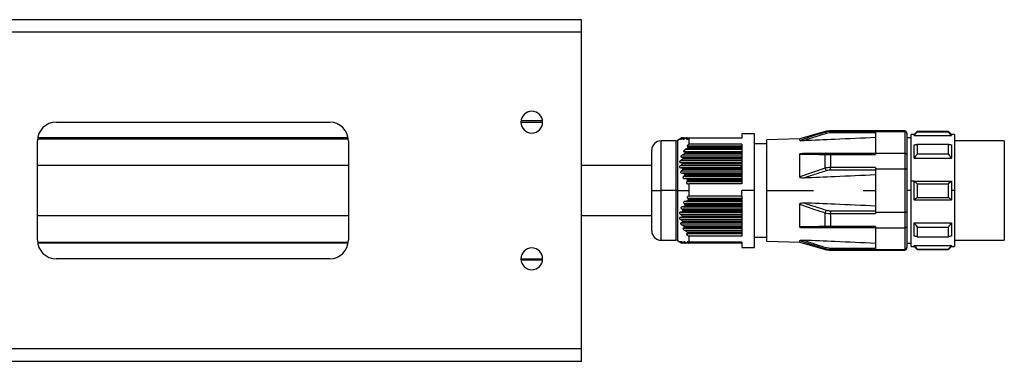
# Model space of a CAD drawing. Header units: millimetres. Extents: x -420 to 2052, y 443 to 882.
# Tile 6 of 12: x 505 to 663, y 443 to 498. Entities that reach past the tile are written whole.
import ezdxf

# ---------------------------------------------------------------- set-up
doc = ezdxf.new("R2010")
doc.units = ezdxf.units.MM

# ---------------------------------------------------------------- blocks, each defined once
blk = doc.blocks.new('Drawing View3')
at = {"color": 7, "linetype": 'Continuous', "lineweight": 25}
for p, q in [((337.5, 31.5), (-162.5, 31.5)), ((337.5, 29.5), (337.5, 31.5)), ((337.5, 29.5), (-162.5, 29.5)), ((337.5, -21.5), (337.5, 29.5)), ((253, 15), (297, 15)), ((327.75, 15), (331.25, 15)), ((331.24, 15.2), (327.76, 15.2)), ((365.3, 13.15), (363.3, 13.15)), ((363.3, 13.15), (363.3, 12.4)), ((365.3, 4), (365.3, 13.15)), ((376.7, 13.49), (372.6, 12.32)), ((376.7, 13.4), (376.7, 13.49)), ((389.5, 13.6), (377.52, 13.6)), ((377.52, 13.6), (377.52, 13.52)), ((377.52, 13.28), (377.52, 13.52)), ((384.8, 13.52), (377.52, 13.52)), ((384.8, 13.28), (377.52, 13.28)), ((384.8, 13.49), (384.8, 13.52)), ((384.8, 13.49), (389.5, 13.49)), ((384.8, 13.49), (384.8, 10.01)), ((389.5, 13.49), (389.5, 13.6)), ((389.5, 13.49), (389.5, 10.01)), ((389.8, 13.2), (389.8, 13.3)), ((389.8, 13.2), (389.8, 9.78)), ((391, 13), (390.5, 13)), ((390.5, 5.5), (390.5, 13)), ((391.5, 13.5), (391, 13)), ((391, 12.87), (397, 12.87)), ((396.5, 13.5), (391.5, 13.5)), ((391.5, 13.44), (396.5, 13.44)), ((397, 13), (396.5, 13.5)), ((396.5, 13.44), (396.5, 13.5)), ((397.5, 13), (397, 13)), ((397.5, 13), (397.5, 4)), ((250, -4), (250, 12)), ((250.02, 12.3), (299.98, 12.3)), ((299.96, 12.5), (250.04, 12.5)), ((300, 12), (300, -4)), ((352.67, 12), (350.3, 12)), ((350.3, 4), (350.3, 12)), ((352.67, 12), (352.67, 4)), ((353.66, 12.5), (352.92, 12.07)), ((352.92, 12.07), (352.92, 4)), ((353.46, 12.37), (353.49, 12.37)), ((353.6, 12.37), (353.72, 12.37)), ((353.67, 12.5), (353.73, 12.5)), ((353.76, 12.5), (354, 12.5)), ((353.94, 12.37), (354.15, 12.37)), ((354.06, 12.5), (354.46, 12.5)), ((354.47, 12.37), (354.75, 12.37)), ((354.54, 12.5), (363.3, 12.5)), ((363.3, 11.12), (354.6, 11.12)), ((354.8, 11.44), (354.8, 12.4)), ((363.3, 12.4), (354.8, 12.4)), ((363.3, 11.44), (354.8, 11.44)), ((363.3, 11.44), (363.3, 5.06)), ((367.3, 11.5), (365.3, 11.5)), ((372.6, 12.32), (367.3, 12.14)), ((367.3, 4), (367.3, 12.14)), ((372.6, 12.05), (372.6, 12.32)), ((390.5, 12.5), (389.8, 12.5)), ((391.5, 11.45), (396.5, 11.45)), ((405.5, 12), (397.5, 12)), ((405.5, 12), (405.5, -4)), ((348.8, 4), (348.8, 10.5)), ((353.79, 9.76), (363.3, 9.76)), ((363.3, 10.25), (354.03, 10.25)), ((354.09, 10.01), (363.3, 10.01)), ((363.3, 10.13), (354.14, 10.13)), ((354.25, 10.63), (363.3, 10.63)), ((354.58, 10.88), (363.3, 10.88)), ((363.3, 10.99), (354.66, 10.99)), ((372.6, 6.2), (372.6, 9.85)), ((376.7, 7.59), (376.7, 9.81)), ((377.52, 10.01), (377.52, 9.82)), ((377.52, 10.01), (384.8, 10.01)), ((377.52, 9.82), (384.8, 9.82)), ((377.52, 9.82), (377.52, 7.7)), ((384.8, 10.01), (384.8, 9.82)), ((384.8, 10.01), (389.5, 10.01)), ((389.5, 10.01), (389.5, 7.47)), ((389.8, 9.78), (389.8, 7.42)), ((391.5, 9.9), (396.5, 9.9)), ((353.46, 8.03), (363.3, 8.03)), ((363.3, 8.52), (353.47, 8.52)), ((353.52, 8.89), (363.3, 8.89)), ((363.3, 9.39), (353.65, 9.39)), ((363.3, 8.39), (353.67, 8.39)), ((353.67, 8.28), (363.3, 8.28)), ((353.78, 9.14), (363.3, 9.14)), ((363.3, 9.26), (353.81, 9.26)), ((391, 9.21), (397, 9.21)), ((363.3, 7.65), (353.49, 7.65)), ((353.6, 7.16), (363.3, 7.16)), ((363.3, 6.79), (353.72, 6.79)), ((363.3, 7.53), (353.74, 7.53)), ((353.76, 7.41), (363.3, 7.41)), ((363.3, 6.66), (354.01, 6.66)), ((354.06, 6.55), (363.3, 6.55)), ((363.3, 7.89), (363.16, 7.89)), ((363.16, 7.7), (363.16, 7.89)), ((363.16, 7.7), (363.3, 7.7)), ((376.7, 7.59), (372.6, 6.2)), ((384.8, 7.7), (377.52, 7.7)), ((377.52, 7.26), (377.52, 7.7)), ((384.8, 7.26), (377.52, 7.26)), ((384.8, 7.7), (384.8, 7.47)), ((384.8, 7.47), (384.8, 0.53)), ((384.8, 7.47), (389.5, 7.47)), ((389.5, 7.47), (389.5, 0.53)), ((389.8, 7.42), (389.8, 0.58)), ((353.94, 6.3), (363.3, 6.3)), ((363.3, 5.92), (354.15, 5.92)), ((363.3, 5.8), (354.47, 5.8)), ((354.47, 5.43), (363.3, 5.43)), ((354.54, 5.68), (363.3, 5.68)), ((354.76, 5.06), (354.8, 5.06)), ((354.8, 4), (354.8, 5.06)), ((363.3, 5.06), (354.8, 5.06)), ((390.5, -5), (390.5, 5.5)), ((391, 5.5), (390.5, 5.5)), ((391, 5.5), (397, 5.5)), ((391.5, 5.1), (396.5, 5.1)), ((348.8, -2.5), (348.8, 4)), ((348.8, 4), (350.3, 4)), ((352.67, 4), (350.3, 4)), ((350.3, -4), (350.3, 4)), ((352.67, 4), (352.92, 4)), ((352.67, 4), (352.67, -4)), ((352.92, 4), (354.8, 4)), ((352.92, 4), (352.92, -4.07)), ((354.8, 3.11), (354.8, 4)), ((365.3, 4), (363.3, 4)), ((363.3, 3.11), (363.3, 4)), ((365.3, -5.15), (365.3, 4)), ((367.3, -4.14), (367.3, 4)), ((367.3, 4), (374.8, 4)), ((382.8, 4), (384.8, 4)), ((390.5, 4), (389.8, 4)), ((397.5, 4), (397, 4)), ((397.5, 4), (397.5, -5)), ((363.3, 1.88), (354.03, 1.88)), ((363.3, 1.63), (354.14, 1.63)), ((354.25, 2.25), (363.3, 2.25)), ((354.58, 2.38), (363.3, 2.38)), ((363.3, 2.74), (354.6, 2.74)), ((363.3, 2.49), (354.66, 2.49)), ((363.3, 3.11), (354.8, 3.11)), ((363.3, 3.11), (363.3, -3.34)), ((372.6, -1.85), (372.6, 1.8)), ((391, 2.5), (397, 2.5)), ((391.5, 2.9), (396.5, 2.9)), ((363.3, 0.14), (353.47, 0.14)), ((353.52, 0.52), (363.3, 0.52)), ((363.3, 1.01), (353.65, 1.01)), ((353.78, 0.64), (363.3, 0.64)), ((353.79, 1.39), (363.3, 1.39)), ((363.3, 0.76), (353.81, 0.76)), ((354.09, 1.51), (363.3, 1.51)), ((376.7, -1.81), (376.7, 0.41)), ((377.52, 0.74), (377.52, 0.3)), ((377.52, 0.74), (384.8, 0.74)), ((377.52, 0.3), (384.8, 0.3)), ((377.52, 0.3), (377.52, -1.82)), ((384.8, 0.53), (389.5, 0.53)), ((384.8, 0.53), (384.8, 0.3)), ((389.5, 0.53), (389.5, -2.01)), ((389.8, 0.58), (389.8, -1.78)), ((353.46, -0.35), (363.3, -0.35)), ((363.3, -0.72), (353.49, -0.72)), ((353.6, -1.21), (363.3, -1.21)), ((363.3, -0.11), (353.67, -0.11)), ((353.67, -0.22), (363.3, -0.22)), ((363.3, -0.97), (353.74, -0.97)), ((353.76, -1.09), (363.3, -1.09)), ((391, -1.21), (397, -1.21)), ((363.3, -1.59), (353.72, -1.59)), ((353.94, -2.08), (363.3, -2.08)), ((363.3, -1.84), (354.01, -1.84)), ((354.06, -1.95), (363.3, -1.95)), ((363.3, -2.45), (354.15, -2.45)), ((363.3, -2.7), (354.47, -2.7)), ((354.47, -2.94), (363.3, -2.94)), ((354.54, -2.82), (363.3, -2.82)), ((384.8, -1.82), (377.52, -1.82)), ((377.52, -2.01), (377.52, -1.82)), ((384.8, -2.01), (377.52, -2.01)), ((384.8, -1.82), (384.8, -2.01)), ((384.8, -2.01), (389.5, -2.01)), ((384.8, -2.01), (384.8, -5.49)), ((389.5, -2.01), (389.5, -5.49)), ((389.8, -1.78), (389.8, -5.2)), ((391.5, -1.9), (396.5, -1.9)), ((250.02, -4.3), (299.98, -4.3)), ((299.96, -4.5), (250.04, -4.5)), ((350.3, -4), (352.67, -4)), ((352.92, -4.07), (353.66, -4.5)), ((353.52, -4.38), (353.47, -4.38)), ((353.79, -4.38), (353.65, -4.38)), ((353.67, -4.5), (353.66, -4.5)), ((353.77, -4.5), (353.67, -4.5)), ((354.08, -4.5), (353.81, -4.5)), ((354.25, -4.38), (354.03, -4.38)), ((354.58, -4.5), (354.14, -4.5)), ((363.3, -4.38), (354.6, -4.38)), ((363.3, -4.5), (354.66, -4.5)), ((354.8, -4.33), (354.8, -3.34)), ((363.3, -3.34), (354.8, -3.34)), ((363.3, -4.33), (354.8, -4.33)), ((363.3, -4.33), (363.3, -5.15)), ((365.3, -3.5), (367.3, -3.5)), ((367.3, -4.14), (372.6, -4.32)), ((372.6, -4.32), (372.6, -4.05)), ((372.6, -4.05), (376.7, -5.4)), ((372.6, -4.32), (376.7, -5.49)), ((389.8, -4.5), (390.5, -4.5)), ((391.5, -3.45), (396.5, -3.45)), ((397.5, -4), (405.5, -4)), ((363.3, -5.15), (365.3, -5.15)), ((376.7, -5.49), (376.7, -5.4)), ((377.52, -5.28), (384.8, -5.28)), ((377.52, -5.28), (377.52, -5.52)), ((377.52, -5.52), (384.8, -5.52)), ((377.52, -5.52), (377.52, -5.6)), ((377.52, -5.6), (389.5, -5.6)), ((384.8, -5.49), (389.5, -5.49)), ((384.8, -5.52), (384.8, -5.49)), ((389.5, -5.6), (389.5, -5.49)), ((389.8, -5.3), (389.8, -5.2)), ((390.5, -5), (391, -5)), ((391, -4.87), (397, -4.87)), ((391, -5), (391.5, -5.5)), ((391.5, -5.44), (396.5, -5.44)), ((391.5, -5.44), (391.5, -5.5)), ((391.5, -5.5), (396.5, -5.5)), ((396.5, -5.5), (397, -5)), ((397, -5), (397.5, -5)), ((297, -7), (253, -7)), ((327.75, -7), (331.25, -7)), ((331.24, -7.2), (327.76, -7.2)), ((337.5, -21.5), (-162.5, -21.5)), ((337.5, -23.5), (337.5, -21.5)), ((337.5, -23.5), (-162.5, -23.5))]:
    blk.add_line(p, q, dxfattribs=at)
at = {"color": 7, "linetype": 'Continuous', "lineweight": 25, "flags": 128}
for points in [[(391, 12.87), (391, 12.93), (391, 12.97), (391, 12.99), (391, 13)], [(391.5, 13.5), (391.5, 13.5), (391.5, 13.48), (391.5, 13.46), (391.5, 13.44)], [(397, 13), (397, 12.99), (397, 12.97), (397, 12.93), (397, 12.87)], [(391, 9.21), (391, 9.52), (391, 9.81), (391, 10.09), (391, 10.36), (391, 10.62), (391, 10.87), (391, 11.11), (391, 11.34)], [(391.5, 11.45), (391.5, 11.28), (391.5, 11.1), (391.5, 10.91), (391.5, 10.72), (391.5, 10.52), (391.5, 10.32), (391.5, 10.11), (391.5, 9.9)], [(396.5, 9.9), (396.5, 10.11), (396.5, 10.32), (396.5, 10.52), (396.5, 10.72), (396.5, 10.91), (396.5, 11.1), (396.5, 11.28), (396.5, 11.45)], [(397, 11.34), (397, 11.11), (397, 10.87), (397, 10.62), (397, 10.36), (397, 10.09), (397, 9.81), (397, 9.52), (397, 9.21)], [(376.84, 10.01), (376.82, 10.01), (376.8, 10), (376.78, 9.98), (376.76, 9.96), (376.74, 9.93), (376.73, 9.9), (376.71, 9.85), (376.7, 9.81)], [(391, 2.5), (391, 2.87), (391, 3.25), (391, 3.62), (391, 4), (391, 4.38), (391, 4.75), (391, 5.13), (391, 5.5)], [(391.5, 5.1), (391.5, 4.83), (391.5, 4.55), (391.5, 4.28), (391.5, 4), (391.5, 3.72), (391.5, 3.45), (391.5, 3.17), (391.5, 2.9)], [(396.5, 2.9), (396.5, 3.17), (396.5, 3.45), (396.5, 3.72), (396.5, 4), (396.5, 4.28), (396.5, 4.55), (396.5, 4.83), (396.5, 5.1)], [(397, 5.5), (397, 5.31), (397, 5.13), (397, 4.94), (397, 4.75), (397, 4.56), (397, 4.38), (397, 4.19), (397, 4)], [(397, 4), (397, 3.81), (397, 3.62), (397, 3.44), (397, 3.25), (397, 3.06), (397, 2.87), (397, 2.69), (397, 2.5)], [(391, -3.34), (391, -3.11), (391, -2.87), (391, -2.62), (391, -2.36), (391, -2.09), (391, -1.81), (391, -1.52), (391, -1.21)], [(397, -1.21), (397, -1.52), (397, -1.81), (397, -2.09), (397, -2.36), (397, -2.62), (397, -2.87), (397, -3.11), (397, -3.34)], [(376.84, -2.01), (376.82, -2.01), (376.8, -2), (376.78, -1.98), (376.76, -1.96), (376.74, -1.93), (376.73, -1.9), (376.71, -1.85), (376.7, -1.81)], [(391.5, -1.9), (391.5, -2.11), (391.5, -2.32), (391.5, -2.52), (391.5, -2.72), (391.5, -2.91), (391.5, -3.1), (391.5, -3.28), (391.5, -3.45)], [(396.5, -3.45), (396.5, -3.28), (396.5, -3.1), (396.5, -2.91), (396.5, -2.72), (396.5, -2.52), (396.5, -2.32), (396.5, -2.11), (396.5, -1.9)], [(391, -5), (391, -4.99), (391, -4.97), (391, -4.93), (391, -4.87)], [(396.5, -5.5), (396.5, -5.5), (396.5, -5.48), (396.5, -5.46), (396.5, -5.44)], [(397, -4.87), (397, -4.93), (397, -4.97), (397, -4.99), (397, -5)]]:
    blk.add_lwpolyline(points, dxfattribs=at)
at = {"color": 7, "linetype": 'Continuous', "lineweight": 25}
for centre, radius, start, end in [((329.5, 15), 1.75, 0, 180), ((253, 12), 3, 90, 180), ((297, 12), 3, 0, 90), ((329.5, 15), 1.75, 180, 0), ((377.52, 10.6), 3, 90, 105.8192), ((376.34, 13.03), 0.515, 16.1488, 45.8932), ((389.5, 13.3), 0.3, 0, 90), ((350.3, 10.5), 1.5, 90, 180), ((352.67, 12.5), 0.5, 270, 299.8989), ((379.41, 8.21), 2.78, 192.8319, 202.1858), ((379.41, -0.21), 2.78, 157.8142, 167.1681), ((350.3, -2.5), 1.5, 180, 270), ((253, -4), 3, 180, 270), ((297, -4), 3, 270, 0), ((352.67, -4.5), 0.5, 60.1011, 90), ((329.5, -7), 1.75, 0, 180), ((376.34, -5.03), 0.515, 314.1068, 343.8512), ((377.52, -2.6), 3, 254.1808, 270), ((389.5, -5.3), 0.3, 270, 360), ((329.5, -7), 1.75, 180, 0)]:
    blk.add_arc(centre, radius, start, end, dxfattribs=at)
for points, knots in [([(376.7, 13.4), (375.84, 13.13), (374.46, 12.69), (373.11, 12.23), (372.6, 12.05)], [0, 0, 0, 0, 0.624924, 1, 1, 1, 1]), ([(376.84, 13.17), (376.1, 12.94), (374.9, 12.57), (373.72, 12.17), (373.27, 12.02)], [0, 0, 0, 0, 0.617172, 1, 1, 1, 1]), ([(377.52, 13.52), (377.36, 13.52), (377.08, 13.5), (376.82, 13.43), (376.7, 13.4)], [0, 0, 0, 0, 0.564116, 1, 1, 1, 1]), ([(377.52, 13.28), (377.39, 13.27), (377.15, 13.26), (376.93, 13.2), (376.84, 13.17)], [0, 0, 0, 0, 0.56346, 1, 1, 1, 1]), ([(389.5, 13.49), (389.54, 13.48), (389.6, 13.48), (389.67, 13.44), (389.73, 13.39), (389.76, 13.34), (389.78, 13.3), (389.78, 13.29), (389.8, 13.26), (389.8, 13.23), (389.8, 13.2)], [0, 0, 0, 0, 0.245699, 0.374794, 0.507834, 0.752968, 0.755309, 0.77284, 0.820727, 1, 1, 1, 1]), ([(391.5, 13.44), (391.4, 13.33), (391.24, 13.14), (391.07, 12.96), (391, 12.87)], [0, 0, 0, 0, 0.56938, 1, 1, 1, 1]), ([(397, 12.87), (396.91, 12.98), (396.74, 13.17), (396.58, 13.35), (396.5, 13.44)], [0, 0, 0, 0, 0.550382, 1, 1, 1, 1]), ([(353.46, 12.37), (353.42, 12.36), (353.37, 12.32), (353.31, 12.29), (353.27, 12.27), (353.26, 12.26), (353.25, 12.25), (353.25, 12.25), (353.26, 12.25), (353.29, 12.27), (353.36, 12.3), (353.44, 12.34), (353.49, 12.37)], [0, 0, 0, 0, 0.162618, 0.28994, 0.355094, 0.407481, 0.459515, 0.511046, 0.554621, 0.603328, 0.720798, 1, 1, 1, 1]), ([(353.6, 12.37), (353.57, 12.36), (353.52, 12.33), (353.47, 12.29), (353.45, 12.27), (353.43, 12.26), (353.43, 12.25), (353.44, 12.25), (353.46, 12.25), (353.49, 12.26), (353.57, 12.3), (353.66, 12.34), (353.72, 12.37)], [0, 0, 0, 0, 0.14378, 0.257374, 0.312767, 0.363086, 0.41077, 0.458663, 0.511564, 0.567308, 0.692908, 1, 1, 1, 1]), ([(353.67, 12.5), (353.67, 12.5), (353.66, 12.5), (353.64, 12.48), (353.57, 12.44), (353.5, 12.4), (353.46, 12.37)], [0, 0, 0, 0, 0.146904, 0.308017, 0.489413, 1, 1, 1, 1]), ([(353.74, 12.5), (353.74, 12.5), (353.73, 12.5), (353.71, 12.49), (353.63, 12.45), (353.55, 12.41), (353.49, 12.37)], [0, 0, 0, 0, 0.095207, 0.195971, 0.430437, 1, 1, 1, 1]), ([(353.76, 12.5), (353.77, 12.5), (353.77, 12.5), (353.76, 12.49), (353.75, 12.48), (353.72, 12.46), (353.67, 12.42), (353.62, 12.39), (353.6, 12.37)], [0, 0, 0, 0, 0.101041, 0.203349, 0.311717, 0.430206, 0.68207, 1, 1, 1, 1]), ([(354.01, 12.5), (354, 12.5), (353.96, 12.49), (353.86, 12.45), (353.78, 12.4), (353.72, 12.37)], [0, 0, 0, 0, 0.2262576, 0.4938552, 1, 1, 1, 1]), ([(353.74, 12.5), (353.74, 12.5), (353.75, 12.5), (353.76, 12.5), (353.76, 12.5)], [0, 0, 0, 0, 0.558428, 1, 1, 1, 1]), ([(353.94, 12.37), (353.91, 12.36), (353.87, 12.32), (353.83, 12.29), (353.81, 12.27), (353.81, 12.26), (353.82, 12.25), (353.84, 12.25), (353.88, 12.26), (353.99, 12.3), (354.08, 12.34), (354.15, 12.37)], [0, 0, 0, 0, 0.139235, 0.245422, 0.294926, 0.342114, 0.389691, 0.440297, 0.547276, 0.682165, 1, 1, 1, 1]), ([(354.06, 12.5), (354.07, 12.5), (354.08, 12.5), (354.07, 12.48), (354.04, 12.45), (354, 12.42), (353.96, 12.39), (353.94, 12.37)], [0, 0, 0, 0, 0.166445, 0.328319, 0.502383, 0.735191, 1, 1, 1, 1]), ([(354.01, 12.5), (354.02, 12.5), (354.04, 12.5), (354.05, 12.5), (354.06, 12.5)], [0, 0, 0, 0, 0.558026, 1, 1, 1, 1]), ([(354.47, 12.5), (354.45, 12.5), (354.41, 12.49), (354.3, 12.45), (354.21, 12.4), (354.15, 12.37)], [0, 0, 0, 0, 0.230381, 0.498978, 1, 1, 1, 1]), ([(354.47, 12.37), (354.45, 12.36), (354.41, 12.33), (354.38, 12.3), (354.37, 12.28), (354.37, 12.26), (354.38, 12.25), (354.4, 12.25), (354.43, 12.25), (354.49, 12.26), (354.61, 12.31), (354.72, 12.36), (354.8, 12.4)], [0, 0, 0, 0, 0.124077, 0.173723, 0.222391, 0.265216, 0.309536, 0.357783, 0.411862, 0.522916, 0.665522, 1, 1, 1, 1]), ([(354.47, 12.5), (354.48, 12.5), (354.51, 12.5), (354.53, 12.5), (354.54, 12.5)], [0, 0, 0, 0, 0.557513, 1, 1, 1, 1]), ([(354.47, 12.37), (354.49, 12.39), (354.53, 12.42), (354.56, 12.46), (354.57, 12.48), (354.57, 12.49), (354.56, 12.5), (354.55, 12.5), (354.54, 12.5)], [0, 0, 0, 0, 0.291619, 0.533428, 0.64911, 0.760416, 0.875022, 1, 1, 1, 1]), ([(354.8, 11.44), (354.74, 11.41), (354.66, 11.36), (354.57, 11.28), (354.53, 11.23), (354.51, 11.2), (354.51, 11.18), (354.51, 11.16), (354.52, 11.14), (354.54, 11.12), (354.58, 11.12), (354.6, 11.12)], [0, 0, 0, 0, 0.317831, 0.45481, 0.570714, 0.626552, 0.67536, 0.723812, 0.777336, 0.876184, 1, 1, 1, 1]), ([(354.66, 10.99), (354.67, 11), (354.68, 11.02), (354.69, 11.05), (354.69, 11.07), (354.69, 11.09), (354.67, 11.1), (354.65, 11.11), (354.62, 11.12), (354.6, 11.12)], [0, 0, 0, 0, 0.126984, 0.242895, 0.354614, 0.469775, 0.586297, 0.710881, 1, 1, 1, 1]), ([(373.27, 12.02), (373.11, 12.01), (372.9, 12.01), (372.69, 12.02), (372.63, 12.03), (372.61, 12.04), (372.6, 12.04), (372.6, 12.05), (372.6, 12.05)], [0, 0, 0, 0, 0.61061, 0.822413, 0.871279, 0.915489, 0.957462, 1, 1, 1, 1]), ([(384.8, 12.51), (382.62, 12.42), (378.77, 12.26), (374.93, 12.09), (373.27, 12.02)], [0, 0, 0, 0, 0.568192, 1, 1, 1, 1]), ([(391, 11.34), (391.09, 11.36), (391.26, 11.39), (391.42, 11.43), (391.5, 11.45)], [0, 0, 0, 0, 0.5503816, 1, 1, 1, 1]), ([(396.5, 11.45), (396.6, 11.43), (396.76, 11.39), (396.93, 11.35), (397, 11.34)], [0, 0, 0, 0, 0.569381, 1, 1, 1, 1]), ([(353.79, 9.76), (353.73, 9.72), (353.64, 9.67), (353.54, 9.58), (353.51, 9.53), (353.49, 9.49), (353.49, 9.46), (353.5, 9.44), (353.53, 9.41), (353.57, 9.39), (353.62, 9.39), (353.65, 9.39)], [0, 0, 0, 0, 0.309571, 0.436579, 0.545813, 0.593785, 0.640981, 0.690214, 0.743978, 0.856754, 1, 1, 1, 1]), ([(354.09, 10.01), (354.07, 9.99), (354.04, 9.93), (353.93, 9.84), (353.85, 9.79), (353.79, 9.76)], [0, 0, 0, 0, 0.2270553, 0.4948543, 1, 1, 1, 1]), ([(354.25, 10.63), (354.19, 10.59), (354.09, 10.54), (353.99, 10.45), (353.94, 10.39), (353.92, 10.35), (353.91, 10.33), (353.91, 10.3), (353.93, 10.28), (353.97, 10.26), (354.01, 10.25), (354.03, 10.25)], [0, 0, 0, 0, 0.320598, 0.451502, 0.569608, 0.621553, 0.670236, 0.71852, 0.769336, 0.871321, 1, 1, 1, 1]), ([(354.14, 10.13), (354.15, 10.14), (354.15, 10.15), (354.16, 10.18), (354.15, 10.2), (354.14, 10.23), (354.1, 10.25), (354.05, 10.25), (354.03, 10.25)], [0, 0, 0, 0, 0.115465, 0.224046, 0.333104, 0.449912, 0.699437, 1, 1, 1, 1]), ([(354.14, 10.13), (354.13, 10.1), (354.11, 10.07), (354.09, 10.03), (354.09, 10.01)], [0, 0, 0, 0, 0.562317, 1, 1, 1, 1]), ([(354.58, 10.88), (354.56, 10.85), (354.52, 10.8), (354.41, 10.71), (354.31, 10.66), (354.25, 10.63)], [0, 0, 0, 0, 0.231212, 0.500004, 1, 1, 1, 1]), ([(354.66, 10.99), (354.65, 10.97), (354.62, 10.93), (354.59, 10.89), (354.58, 10.88)], [0, 0, 0, 0, 0.562421, 1, 1, 1, 1]), ([(372.6, 9.85), (372.6, 9.86), (372.6, 9.88), (372.61, 9.9), (372.63, 9.92), (372.69, 9.96), (372.91, 10.01), (373.12, 10.01), (373.27, 10.01)], [0, 0, 0, 0, 0.0433016, 0.0860942, 0.1313346, 0.181549, 0.3991577, 1, 1, 1, 1]), ([(372.6, 9.85), (373.28, 9.84), (374.64, 9.83), (376.02, 9.82), (376.7, 9.81)], [0, 0, 0, 0, 0.50307, 1, 1, 1, 1]), ([(373.27, 10.01), (373.88, 10.01), (375.06, 10.01), (376.25, 10.01), (376.84, 10.01)], [0, 0, 0, 0, 0.513938, 1, 1, 1, 1]), ([(376.7, 9.81), (376.85, 9.81), (377.11, 9.82), (377.39, 9.82), (377.52, 9.82)], [0, 0, 0, 0, 0.555274, 1, 1, 1, 1]), ([(376.84, 10.01), (376.96, 10.01), (377.18, 10.01), (377.41, 10.01), (377.52, 10.01)], [0, 0, 0, 0, 0.555879, 1, 1, 1, 1]), ([(389.5, 10.01), (389.54, 10.01), (389.63, 10), (389.73, 9.94), (389.79, 9.86), (389.8, 9.81), (389.8, 9.78)], [0, 0, 0, 0, 0.2798501, 0.559464, 0.7798847, 1, 1, 1, 1]), ([(391.5, 9.9), (391.4, 9.77), (391.24, 9.54), (391.07, 9.31), (391, 9.21)], [0, 0, 0, 0, 0.5693801, 1, 1, 1, 1]), ([(397, 9.21), (396.91, 9.34), (396.74, 9.57), (396.58, 9.79), (396.5, 9.9)], [0, 0, 0, 0, 0.550382, 1, 1, 1, 1]), ([(300, 8), (297.4, 8), (281.55, 8), (264.89, 8), (250.82, 8), (250, 8)], [0, 0, 0, 0, 0.155665, 0.950839, 1, 1, 1, 1]), ([(348.8, 8), (347.32, 8), (344.24, 8), (340.47, 8), (338.19, 8), (337.5, 8)], [0, 0, 0, 0, 0.393991, 0.817564, 1, 1, 1, 1]), ([(353.46, 8.03), (353.42, 8.01), (353.37, 7.97), (353.31, 7.91), (353.27, 7.87), (353.26, 7.83), (353.25, 7.8), (353.25, 7.77), (353.26, 7.74), (353.29, 7.71), (353.36, 7.66), (353.44, 7.66), (353.49, 7.65)], [0, 0, 0, 0, 0.162618, 0.28994, 0.355094, 0.407481, 0.459515, 0.511046, 0.554621, 0.603328, 0.720798, 1, 1, 1, 1]), ([(353.52, 8.89), (353.46, 8.86), (353.37, 8.8), (353.3, 8.71), (353.28, 8.67), (353.27, 8.64), (353.27, 8.61), (353.28, 8.58), (353.32, 8.55), (353.38, 8.52), (353.44, 8.52), (353.47, 8.52)], [0, 0, 0, 0, 0.3070425, 0.4306571, 0.4859215, 0.5379417, 0.5777728, 0.6203039, 0.7193644, 0.8444602, 1, 1, 1, 1]), ([(353.67, 8.28), (353.67, 8.26), (353.66, 8.23), (353.64, 8.18), (353.57, 8.1), (353.5, 8.06), (353.46, 8.03)], [0, 0, 0, 0, 0.146904, 0.308017, 0.489413, 1, 1, 1, 1]), ([(353.67, 8.39), (353.67, 8.41), (353.67, 8.44), (353.64, 8.47), (353.58, 8.51), (353.52, 8.52), (353.47, 8.52)], [0, 0, 0, 0, 0.147683, 0.308373, 0.489419, 1, 1, 1, 1]), ([(353.78, 9.14), (353.78, 9.13), (353.77, 9.11), (353.74, 9.07), (353.67, 8.98), (353.58, 8.93), (353.52, 8.89)], [0, 0, 0, 0, 0.091717, 0.192524, 0.430858, 1, 1, 1, 1]), ([(353.81, 9.26), (353.81, 9.27), (353.81, 9.29), (353.81, 9.31), (353.8, 9.34), (353.77, 9.36), (353.72, 9.38), (353.68, 9.38), (353.65, 9.39)], [0, 0, 0, 0, 0.104249, 0.206454, 0.313421, 0.431139, 0.690593, 1, 1, 1, 1]), ([(353.67, 8.39), (353.67, 8.37), (353.67, 8.33), (353.67, 8.3), (353.67, 8.28)], [0, 0, 0, 0, 0.560266, 1, 1, 1, 1]), ([(353.81, 9.26), (353.8, 9.24), (353.79, 9.2), (353.78, 9.16), (353.78, 9.14)], [0, 0, 0, 0, 0.561072, 1, 1, 1, 1]), ([(353.6, 7.16), (353.57, 7.14), (353.52, 7.11), (353.47, 7.05), (353.45, 7.01), (353.43, 6.97), (353.43, 6.94), (353.44, 6.91), (353.46, 6.88), (353.49, 6.85), (353.57, 6.8), (353.66, 6.79), (353.72, 6.79)], [0, 0, 0, 0, 0.14378, 0.257374, 0.312767, 0.363086, 0.41077, 0.458663, 0.511564, 0.567308, 0.692908, 1, 1, 1, 1]), ([(353.74, 7.53), (353.74, 7.54), (353.73, 7.56), (353.71, 7.59), (353.63, 7.64), (353.55, 7.65), (353.49, 7.65)], [0, 0, 0, 0, 0.0952074, 0.1959715, 0.4304371, 1, 1, 1, 1]), ([(353.76, 7.41), (353.77, 7.4), (353.77, 7.38), (353.76, 7.35), (353.75, 7.32), (353.72, 7.27), (353.67, 7.22), (353.62, 7.18), (353.6, 7.16)], [0, 0, 0, 0, 0.101041, 0.203349, 0.311717, 0.430206, 0.68207, 1, 1, 1, 1]), ([(354.01, 6.66), (354, 6.68), (353.96, 6.73), (353.86, 6.78), (353.78, 6.78), (353.72, 6.79)], [0, 0, 0, 0, 0.226258, 0.493855, 1, 1, 1, 1]), ([(353.74, 7.53), (353.74, 7.51), (353.75, 7.47), (353.76, 7.43), (353.76, 7.41)], [0, 0, 0, 0, 0.558428, 1, 1, 1, 1]), ([(354.06, 6.55), (354.07, 6.53), (354.08, 6.5), (354.07, 6.45), (354.04, 6.4), (354, 6.34), (353.96, 6.31), (353.94, 6.3)], [0, 0, 0, 0, 0.166445, 0.328319, 0.502383, 0.735191, 1, 1, 1, 1]), ([(354.01, 6.66), (354.02, 6.64), (354.04, 6.6), (354.05, 6.56), (354.06, 6.55)], [0, 0, 0, 0, 0.558026, 1, 1, 1, 1]), ([(376.84, 7.16), (376.12, 6.93), (374.93, 6.56), (373.74, 6.16), (373.27, 6.01)], [0, 0, 0, 0, 0.59849, 1, 1, 1, 1]), ([(384.8, 6.5), (382.62, 6.4), (378.77, 6.24), (374.93, 6.08), (373.27, 6.01)], [0, 0, 0, 0, 0.568192, 1, 1, 1, 1]), ([(377.52, 7.7), (377.36, 7.7), (377.08, 7.69), (376.82, 7.62), (376.7, 7.59)], [0, 0, 0, 0, 0.564116, 1, 1, 1, 1]), ([(377.52, 7.26), (377.39, 7.26), (377.15, 7.25), (376.93, 7.18), (376.84, 7.16)], [0, 0, 0, 0, 0.56346, 1, 1, 1, 1]), ([(389.8, 7.42), (389.8, 7.42), (389.8, 7.43), (389.77, 7.44), (389.73, 7.45), (389.67, 7.46), (389.6, 7.47), (389.54, 7.47), (389.5, 7.47)], [0, 0, 0, 0, 0.139197, 0.267726, 0.491991, 0.624515, 0.753469, 1, 1, 1, 1]), ([(353.94, 6.3), (353.91, 6.28), (353.87, 6.24), (353.83, 6.18), (353.81, 6.13), (353.81, 6.1), (353.82, 6.07), (353.84, 6.03), (353.88, 5.98), (353.99, 5.93), (354.08, 5.93), (354.15, 5.92)], [0, 0, 0, 0, 0.139235, 0.245422, 0.294926, 0.342114, 0.389691, 0.440297, 0.547276, 0.682165, 1, 1, 1, 1]), ([(354.47, 5.8), (354.45, 5.82), (354.41, 5.86), (354.3, 5.91), (354.21, 5.92), (354.15, 5.92)], [0, 0, 0, 0, 0.230381, 0.498978, 1, 1, 1, 1]), ([(354.47, 5.43), (354.45, 5.41), (354.41, 5.38), (354.38, 5.33), (354.37, 5.29), (354.37, 5.26), (354.38, 5.22), (354.4, 5.19), (354.43, 5.15), (354.49, 5.11), (354.58, 5.07), (354.66, 5.07), (354.7, 5.07)], [0, 0, 0, 0, 0.144648, 0.202525, 0.259263, 0.309188, 0.360855, 0.417101, 0.480146, 0.609613, 0.775862, 1, 1, 1, 1]), ([(354.47, 5.8), (354.48, 5.77), (354.51, 5.74), (354.53, 5.7), (354.54, 5.68)], [0, 0, 0, 0, 0.557513, 1, 1, 1, 1]), ([(354.47, 5.43), (354.49, 5.45), (354.53, 5.48), (354.56, 5.54), (354.57, 5.59), (354.57, 5.62), (354.56, 5.65), (354.55, 5.67), (354.54, 5.68)], [0, 0, 0, 0, 0.291619, 0.533428, 0.64911, 0.760416, 0.875022, 1, 1, 1, 1]), ([(373.27, 6.01), (373.11, 6), (372.91, 6), (372.69, 6.06), (372.63, 6.11), (372.61, 6.14), (372.6, 6.17), (372.6, 6.19), (372.6, 6.2)], [0, 0, 0, 0, 0.606982, 0.821791, 0.87089, 0.915271, 0.957367, 1, 1, 1, 1]), ([(391, 5.5), (391.09, 5.43), (391.26, 5.29), (391.42, 5.16), (391.5, 5.1)], [0, 0, 0, 0, 0.5503816, 1, 1, 1, 1]), ([(396.5, 5.1), (396.6, 5.17), (396.76, 5.31), (396.93, 5.44), (397, 5.5)], [0, 0, 0, 0, 0.569381, 1, 1, 1, 1]), ([(354.25, 2.25), (354.19, 2.25), (354.09, 2.24), (353.99, 2.19), (353.94, 2.14), (353.92, 2.1), (353.91, 2.07), (353.91, 2.03), (353.93, 1.99), (353.97, 1.93), (354.01, 1.9), (354.03, 1.88)], [0, 0, 0, 0, 0.320598, 0.451502, 0.569608, 0.621553, 0.670236, 0.71852, 0.769336, 0.871321, 1, 1, 1, 1]), ([(354.14, 1.63), (354.15, 1.64), (354.15, 1.66), (354.16, 1.69), (354.15, 1.72), (354.14, 1.77), (354.1, 1.83), (354.05, 1.86), (354.03, 1.88)], [0, 0, 0, 0, 0.115465, 0.224046, 0.333104, 0.449912, 0.699437, 1, 1, 1, 1]), ([(354.14, 1.63), (354.13, 1.6), (354.11, 1.57), (354.09, 1.53), (354.09, 1.51)], [0, 0, 0, 0, 0.562317, 1, 1, 1, 1]), ([(354.58, 2.38), (354.56, 2.36), (354.52, 2.31), (354.41, 2.26), (354.31, 2.26), (354.25, 2.25)], [0, 0, 0, 0, 0.2312123, 0.500004, 1, 1, 1, 1]), ([(354.8, 3.11), (354.74, 3.1), (354.66, 3.08), (354.57, 3.03), (354.53, 2.98), (354.51, 2.94), (354.51, 2.91), (354.51, 2.88), (354.52, 2.84), (354.54, 2.79), (354.58, 2.76), (354.6, 2.74)], [0, 0, 0, 0, 0.3178307, 0.4548105, 0.5707135, 0.6265525, 0.67536, 0.7238115, 0.7773356, 0.8761841, 1, 1, 1, 1]), ([(354.66, 2.49), (354.65, 2.47), (354.62, 2.43), (354.59, 2.39), (354.58, 2.38)], [0, 0, 0, 0, 0.562421, 1, 1, 1, 1]), ([(354.66, 2.49), (354.67, 2.5), (354.68, 2.52), (354.69, 2.55), (354.69, 2.59), (354.69, 2.62), (354.67, 2.65), (354.65, 2.7), (354.62, 2.72), (354.6, 2.74)], [0, 0, 0, 0, 0.126984, 0.242895, 0.354614, 0.469775, 0.586297, 0.710881, 1, 1, 1, 1]), ([(372.6, 1.8), (372.6, 1.81), (372.6, 1.83), (372.61, 1.86), (372.63, 1.89), (372.69, 1.94), (372.91, 2), (373.12, 2), (373.27, 1.99)], [0, 0, 0, 0, 0.043301, 0.086094, 0.131334, 0.181549, 0.399157, 1, 1, 1, 1]), ([(372.6, 1.8), (373.39, 1.52), (374.76, 1.04), (376.13, 0.59), (376.7, 0.41)], [0, 0, 0, 0, 0.586867, 1, 1, 1, 1]), ([(373.27, 1.99), (373.95, 1.77), (375.14, 1.37), (376.33, 1), (376.84, 0.84)], [0, 0, 0, 0, 0.5797344, 1, 1, 1, 1]), ([(384.8, 1.5), (382.62, 1.6), (378.77, 1.76), (374.93, 1.92), (373.27, 1.99)], [0, 0, 0, 0, 0.568192, 1, 1, 1, 1]), ([(391.5, 2.9), (391.4, 2.83), (391.24, 2.69), (391.07, 2.56), (391, 2.5)], [0, 0, 0, 0, 0.5693801, 1, 1, 1, 1]), ([(397, 2.5), (396.91, 2.57), (396.74, 2.71), (396.58, 2.84), (396.5, 2.9)], [0, 0, 0, 0, 0.5503821, 1, 1, 1, 1]), ([(353.52, 0.52), (353.46, 0.52), (353.37, 0.51), (353.3, 0.46), (353.28, 0.42), (353.27, 0.39), (353.27, 0.36), (353.28, 0.32), (353.32, 0.26), (353.38, 0.2), (353.44, 0.16), (353.47, 0.14)], [0, 0, 0, 0, 0.307042, 0.430657, 0.485921, 0.537942, 0.577773, 0.620304, 0.719364, 0.84446, 1, 1, 1, 1]), ([(353.67, -0.11), (353.67, -0.09), (353.67, -0.06), (353.64, -0.01), (353.58, 0.07), (353.52, 0.11), (353.47, 0.14)], [0, 0, 0, 0, 0.147683, 0.308373, 0.489419, 1, 1, 1, 1]), ([(353.79, 1.39), (353.73, 1.38), (353.64, 1.37), (353.54, 1.32), (353.51, 1.28), (353.49, 1.23), (353.49, 1.2), (353.5, 1.17), (353.53, 1.12), (353.57, 1.06), (353.62, 1.03), (353.65, 1.01)], [0, 0, 0, 0, 0.309571, 0.436579, 0.545813, 0.593785, 0.640981, 0.690214, 0.743978, 0.856754, 1, 1, 1, 1]), ([(353.78, 0.64), (353.78, 0.64), (353.77, 0.62), (353.74, 0.58), (353.67, 0.53), (353.58, 0.52), (353.52, 0.52)], [0, 0, 0, 0, 0.091717, 0.192524, 0.430858, 1, 1, 1, 1]), ([(353.81, 0.76), (353.81, 0.77), (353.81, 0.79), (353.81, 0.82), (353.8, 0.86), (353.77, 0.9), (353.72, 0.96), (353.68, 0.99), (353.65, 1.01)], [0, 0, 0, 0, 0.104249, 0.206454, 0.313421, 0.431139, 0.690593, 1, 1, 1, 1]), ([(353.81, 0.76), (353.8, 0.74), (353.79, 0.7), (353.78, 0.66), (353.78, 0.64)], [0, 0, 0, 0, 0.561072, 1, 1, 1, 1]), ([(354.09, 1.51), (354.07, 1.49), (354.04, 1.44), (353.93, 1.4), (353.85, 1.39), (353.79, 1.39)], [0, 0, 0, 0, 0.227055, 0.494854, 1, 1, 1, 1]), ([(376.7, 0.41), (376.85, 0.37), (377.11, 0.31), (377.39, 0.3), (377.52, 0.3)], [0, 0, 0, 0, 0.555274, 1, 1, 1, 1]), ([(376.84, 0.84), (376.96, 0.81), (377.18, 0.75), (377.41, 0.74), (377.52, 0.74)], [0, 0, 0, 0, 0.555879, 1, 1, 1, 1]), ([(389.5, 0.53), (389.54, 0.53), (389.63, 0.53), (389.73, 0.55), (389.79, 0.56), (389.8, 0.58), (389.8, 0.58)], [0, 0, 0, 0, 0.27985, 0.559464, 0.779885, 1, 1, 1, 1]), ([(250, 0), (258.24, 0), (274.9, 0), (291.57, 0), (300, 0)], [0, 0, 0, 0, 0.494441, 1, 1, 1, 1]), ([(337.5, 0), (337.85, 0), (339.97, 0), (343.74, 0), (347.15, 0), (348.8, 0)], [0, 0, 0, 0, 0.093889, 0.563055, 1, 1, 1, 1]), ([(353.46, -0.35), (353.42, -0.35), (353.37, -0.35), (353.31, -0.37), (353.27, -0.4), (353.26, -0.43), (353.25, -0.45), (353.25, -0.48), (353.26, -0.52), (353.29, -0.56), (353.36, -0.64), (353.44, -0.69), (353.49, -0.72)], [0, 0, 0, 0, 0.162618, 0.28994, 0.355094, 0.407481, 0.459515, 0.511046, 0.554621, 0.603328, 0.720798, 1, 1, 1, 1]), ([(353.6, -1.21), (353.57, -1.21), (353.52, -1.22), (353.47, -1.24), (353.45, -1.26), (353.43, -1.29), (353.43, -1.31), (353.44, -1.34), (353.46, -1.37), (353.49, -1.42), (353.57, -1.5), (353.66, -1.55), (353.72, -1.59)], [0, 0, 0, 0, 0.1437799, 0.2573737, 0.3127668, 0.3630857, 0.4107698, 0.4586628, 0.5115639, 0.5673082, 0.6929085, 1, 1, 1, 1]), ([(353.67, -0.22), (353.67, -0.24), (353.66, -0.27), (353.64, -0.3), (353.57, -0.34), (353.5, -0.34), (353.46, -0.35)], [0, 0, 0, 0, 0.146904, 0.308017, 0.489413, 1, 1, 1, 1]), ([(353.74, -0.97), (353.74, -0.96), (353.73, -0.94), (353.71, -0.9), (353.63, -0.81), (353.55, -0.76), (353.49, -0.72)], [0, 0, 0, 0, 0.095207, 0.195971, 0.430437, 1, 1, 1, 1]), ([(353.76, -1.09), (353.77, -1.1), (353.77, -1.12), (353.76, -1.14), (353.75, -1.16), (353.72, -1.19), (353.67, -1.21), (353.62, -1.21), (353.6, -1.21)], [0, 0, 0, 0, 0.101041, 0.203349, 0.311717, 0.430206, 0.68207, 1, 1, 1, 1]), ([(353.67, -0.11), (353.67, -0.13), (353.67, -0.17), (353.67, -0.2), (353.67, -0.22)], [0, 0, 0, 0, 0.560266, 1, 1, 1, 1]), ([(353.74, -0.97), (353.74, -0.99), (353.75, -1.03), (353.76, -1.07), (353.76, -1.09)], [0, 0, 0, 0, 0.558428, 1, 1, 1, 1]), ([(391, -1.21), (391.09, -1.34), (391.26, -1.57), (391.42, -1.79), (391.5, -1.9)], [0, 0, 0, 0, 0.550382, 1, 1, 1, 1]), ([(396.5, -1.9), (396.6, -1.77), (396.76, -1.54), (396.93, -1.31), (397, -1.21)], [0, 0, 0, 0, 0.569381, 1, 1, 1, 1]), ([(354.01, -1.84), (354, -1.81), (353.96, -1.76), (353.86, -1.67), (353.78, -1.62), (353.72, -1.59)], [0, 0, 0, 0, 0.226258, 0.493855, 1, 1, 1, 1]), ([(353.94, -2.08), (353.91, -2.08), (353.87, -2.08), (353.83, -2.11), (353.81, -2.13), (353.81, -2.16), (353.82, -2.18), (353.84, -2.22), (353.88, -2.27), (353.99, -2.36), (354.08, -2.42), (354.15, -2.45)], [0, 0, 0, 0, 0.139235, 0.245422, 0.294926, 0.342114, 0.389691, 0.440297, 0.547276, 0.682165, 1, 1, 1, 1]), ([(354.06, -1.95), (354.07, -1.97), (354.08, -1.99), (354.07, -2.03), (354.04, -2.06), (354, -2.08), (353.96, -2.08), (353.94, -2.08)], [0, 0, 0, 0, 0.1664453, 0.3283186, 0.502383, 0.735191, 1, 1, 1, 1]), ([(354.01, -1.84), (354.02, -1.86), (354.04, -1.9), (354.05, -1.94), (354.06, -1.95)], [0, 0, 0, 0, 0.558026, 1, 1, 1, 1]), ([(354.47, -2.7), (354.45, -2.68), (354.41, -2.63), (354.3, -2.54), (354.21, -2.49), (354.15, -2.45)], [0, 0, 0, 0, 0.2303815, 0.4989779, 1, 1, 1, 1]), ([(354.47, -2.94), (354.45, -2.95), (354.41, -2.95), (354.38, -2.97), (354.37, -2.98), (354.37, -3.01), (354.38, -3.03), (354.4, -3.06), (354.43, -3.1), (354.49, -3.15), (354.61, -3.25), (354.72, -3.3), (354.8, -3.34)], [0, 0, 0, 0, 0.1240772, 0.173723, 0.2223915, 0.2652165, 0.3095359, 0.3577827, 0.411862, 0.5229164, 0.665522, 1, 1, 1, 1]), ([(354.47, -2.7), (354.48, -2.73), (354.51, -2.76), (354.53, -2.8), (354.54, -2.82)], [0, 0, 0, 0, 0.557513, 1, 1, 1, 1]), ([(354.47, -2.94), (354.49, -2.94), (354.53, -2.94), (354.56, -2.92), (354.57, -2.9), (354.57, -2.87), (354.56, -2.85), (354.55, -2.83), (354.54, -2.82)], [0, 0, 0, 0, 0.291619, 0.533428, 0.64911, 0.760416, 0.875022, 1, 1, 1, 1]), ([(376.7, -1.81), (375.84, -1.82), (374.47, -1.83), (373.11, -1.85), (372.6, -1.85)], [0, 0, 0, 0, 0.621565, 1, 1, 1, 1]), ([(373.27, -2.01), (373.11, -2.01), (372.91, -2.01), (372.69, -1.96), (372.63, -1.92), (372.61, -1.9), (372.6, -1.88), (372.6, -1.86), (372.6, -1.85)], [0, 0, 0, 0, 0.606982, 0.821792, 0.870893, 0.915276, 0.95737, 1, 1, 1, 1]), ([(376.84, -2.01), (376.11, -2.01), (374.91, -2.01), (373.73, -2.01), (373.27, -2.01)], [0, 0, 0, 0, 0.6110237, 1, 1, 1, 1]), ([(377.52, -1.82), (377.36, -1.82), (377.08, -1.82), (376.82, -1.81), (376.7, -1.81)], [0, 0, 0, 0, 0.564116, 1, 1, 1, 1]), ([(377.52, -2.01), (377.39, -2.01), (377.15, -2.01), (376.93, -2.01), (376.84, -2.01)], [0, 0, 0, 0, 0.56346, 1, 1, 1, 1]), ([(389.8, -1.78), (389.8, -1.8), (389.8, -1.83), (389.77, -1.89), (389.73, -1.94), (389.67, -1.98), (389.6, -2.01), (389.54, -2.01), (389.5, -2.01)], [0, 0, 0, 0, 0.140318, 0.269223, 0.492015, 0.624523, 0.753467, 1, 1, 1, 1]), ([(353.52, -4.38), (353.46, -4.34), (353.37, -4.29), (353.3, -4.26), (353.28, -4.25), (353.27, -4.25), (353.27, -4.25), (353.28, -4.26), (353.32, -4.28), (353.38, -4.32), (353.44, -4.36), (353.47, -4.38)], [0, 0, 0, 0, 0.307042, 0.430657, 0.485921, 0.537942, 0.577773, 0.620304, 0.719364, 0.84446, 1, 1, 1, 1]), ([(353.67, -4.5), (353.67, -4.5), (353.67, -4.5), (353.64, -4.48), (353.58, -4.44), (353.52, -4.4), (353.47, -4.38)], [0, 0, 0, 0, 0.147683, 0.308373, 0.489419, 1, 1, 1, 1]), ([(353.79, -4.38), (353.73, -4.34), (353.64, -4.3), (353.54, -4.26), (353.51, -4.25), (353.49, -4.25), (353.49, -4.26), (353.5, -4.27), (353.53, -4.29), (353.57, -4.33), (353.62, -4.36), (353.65, -4.38)], [0, 0, 0, 0, 0.309571, 0.436579, 0.545813, 0.593785, 0.640981, 0.690214, 0.743978, 0.856754, 1, 1, 1, 1]), ([(353.78, -4.5), (353.78, -4.5), (353.77, -4.5), (353.74, -4.49), (353.67, -4.45), (353.58, -4.41), (353.52, -4.38)], [0, 0, 0, 0, 0.091717, 0.192524, 0.430858, 1, 1, 1, 1]), ([(353.81, -4.5), (353.81, -4.5), (353.81, -4.5), (353.81, -4.49), (353.8, -4.48), (353.77, -4.46), (353.72, -4.42), (353.68, -4.39), (353.65, -4.38)], [0, 0, 0, 0, 0.104249, 0.206454, 0.313421, 0.431139, 0.690593, 1, 1, 1, 1]), ([(353.81, -4.5), (353.8, -4.5), (353.79, -4.5), (353.78, -4.5), (353.78, -4.5)], [0, 0, 0, 0, 0.561072, 1, 1, 1, 1]), ([(354.09, -4.5), (354.07, -4.5), (354.04, -4.49), (353.93, -4.45), (353.85, -4.4), (353.79, -4.38)], [0, 0, 0, 0, 0.227055, 0.494854, 1, 1, 1, 1]), ([(354.25, -4.38), (354.19, -4.34), (354.09, -4.3), (353.99, -4.26), (353.94, -4.25), (353.92, -4.25), (353.91, -4.26), (353.91, -4.27), (353.93, -4.29), (353.97, -4.33), (354.01, -4.36), (354.03, -4.38)], [0, 0, 0, 0, 0.320598, 0.451502, 0.569608, 0.621553, 0.670236, 0.71852, 0.769336, 0.871321, 1, 1, 1, 1]), ([(354.14, -4.5), (354.15, -4.5), (354.15, -4.5), (354.16, -4.49), (354.15, -4.48), (354.14, -4.46), (354.1, -4.42), (354.05, -4.39), (354.03, -4.38)], [0, 0, 0, 0, 0.115465, 0.224046, 0.333104, 0.449912, 0.699437, 1, 1, 1, 1]), ([(354.14, -4.5), (354.13, -4.5), (354.11, -4.5), (354.09, -4.5), (354.09, -4.5)], [0, 0, 0, 0, 0.562317, 1, 1, 1, 1]), ([(354.58, -4.5), (354.56, -4.5), (354.52, -4.49), (354.41, -4.45), (354.31, -4.4), (354.25, -4.38)], [0, 0, 0, 0, 0.231212, 0.500004, 1, 1, 1, 1]), ([(354.8, -4.33), (354.74, -4.31), (354.66, -4.27), (354.57, -4.25), (354.53, -4.25), (354.51, -4.26), (354.51, -4.26), (354.51, -4.28), (354.52, -4.3), (354.54, -4.33), (354.58, -4.36), (354.6, -4.38)], [0, 0, 0, 0, 0.317831, 0.45481, 0.570714, 0.626552, 0.67536, 0.723812, 0.777336, 0.876184, 1, 1, 1, 1]), ([(354.66, -4.5), (354.65, -4.5), (354.62, -4.5), (354.59, -4.5), (354.58, -4.5)], [0, 0, 0, 0, 0.5624207, 1, 1, 1, 1]), ([(354.66, -4.5), (354.67, -4.5), (354.68, -4.5), (354.69, -4.49), (354.69, -4.48), (354.69, -4.47), (354.67, -4.45), (354.65, -4.42), (354.62, -4.39), (354.6, -4.38)], [0, 0, 0, 0, 0.126984, 0.242895, 0.354614, 0.469775, 0.586297, 0.710881, 1, 1, 1, 1]), ([(372.6, -4.05), (372.6, -4.05), (372.6, -4.04), (372.61, -4.04), (372.63, -4.03), (372.69, -4.02), (372.91, -4.01), (373.12, -4.01), (373.27, -4.02)], [0, 0, 0, 0, 0.043303, 0.086096, 0.131336, 0.181549, 0.399158, 1, 1, 1, 1]), ([(384.8, -4.51), (382.62, -4.42), (378.77, -4.26), (374.93, -4.09), (373.27, -4.02)], [0, 0, 0, 0, 0.568192, 1, 1, 1, 1]), ([(373.27, -4.02), (373.9, -4.23), (375.08, -4.62), (376.27, -5), (376.84, -5.17)], [0, 0, 0, 0, 0.53027, 1, 1, 1, 1]), ([(391.5, -3.45), (391.4, -3.43), (391.24, -3.39), (391.07, -3.35), (391, -3.34)], [0, 0, 0, 0, 0.5693801, 1, 1, 1, 1]), ([(397, -3.34), (396.91, -3.36), (396.74, -3.39), (396.58, -3.43), (396.5, -3.45)], [0, 0, 0, 0, 0.550382, 1, 1, 1, 1]), ([(376.7, -5.4), (376.85, -5.44), (377.11, -5.51), (377.39, -5.52), (377.52, -5.52)], [0, 0, 0, 0, 0.555274, 1, 1, 1, 1]), ([(376.84, -5.17), (376.96, -5.21), (377.18, -5.26), (377.41, -5.27), (377.52, -5.28)], [0, 0, 0, 0, 0.555879, 1, 1, 1, 1]), ([(389.5, -5.49), (389.54, -5.48), (389.63, -5.47), (389.73, -5.39), (389.79, -5.3), (389.8, -5.23), (389.8, -5.2)], [0, 0, 0, 0, 0.2798501, 0.559464, 0.7798847, 1, 1, 1, 1]), ([(391, -4.87), (391.09, -4.98), (391.26, -5.17), (391.42, -5.35), (391.5, -5.44)], [0, 0, 0, 0, 0.550382, 1, 1, 1, 1]), ([(396.5, -5.44), (396.6, -5.33), (396.76, -5.14), (396.93, -4.96), (397, -4.87)], [0, 0, 0, 0, 0.569381, 1, 1, 1, 1])]:
    blk.add_open_spline(points, degree=3, knots=knots, dxfattribs=at)

msp = doc.modelspace()

# ---------------------------------------------------------------- block references
at = {"color": 7, "linetype": 'Continuous', "lineweight": 25}
msp.add_blockref('Drawing View3', (257.97, 466.69), dxfattribs=at)

doc.saveas('drawing.dxf')
